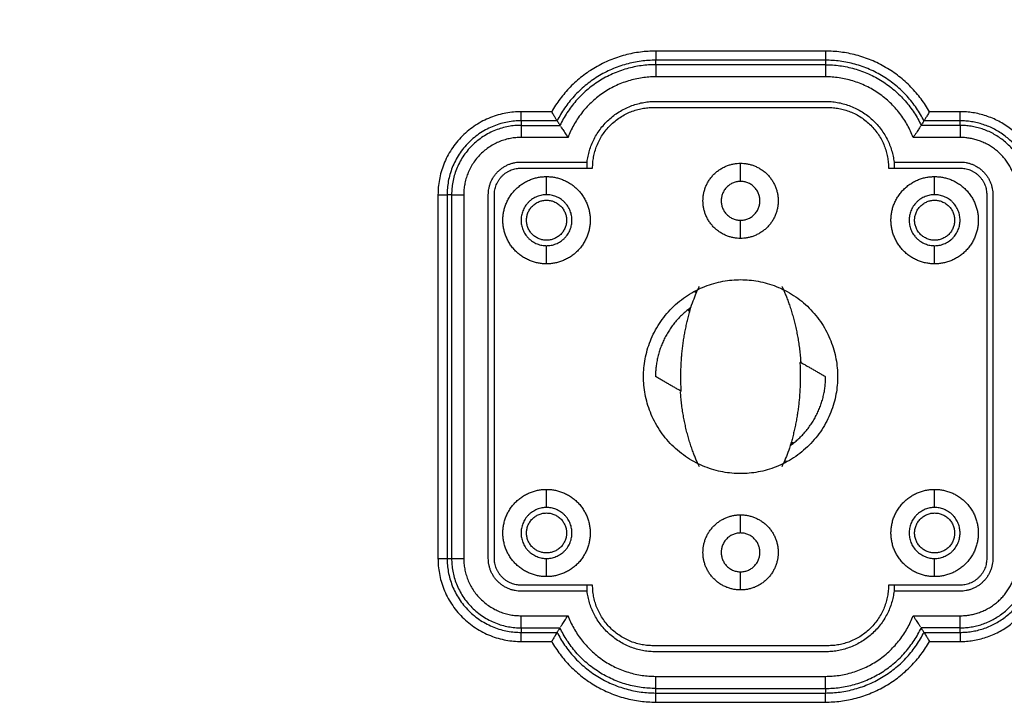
# Model space of a CAD drawing. Header units: millimetres. Extents: x 9946 to 11276, y -3292 to -1962.
# Tile 44 of 170: x 10822 to 10903, y -3072 to -3016. Entities that reach past the tile are written whole.
import ezdxf

# ---------------------------------------------------------------- set-up
doc = ezdxf.new("R2010")
doc.units = ezdxf.units.MM
doc.layers.add('ROXX NEO lite', color=7, linetype='Continuous', true_color=0x000000)
doc.dimstyles.get("Standard").update_dxf_attribs({"dimscale": 10, "dimtxt": 2.5, "dimasz": 3, "dimexe": 1, "dimexo": 0.5, "dimgap": 0.8, "dimtad": 1, "dimtoh": 1, "dimdec": 1, "dimzin": 1, "dimdsep": 46, "dimtxsty": 'Standard', "dimblk": 'OPEN90', "dimcen": 2.5, "dimadec": 1, "dimazin": 1, "dimtfac": 1, "dimtdec": 4, "dimtix": 1, "dimtofl": 0, "dimtmove": 1, "dimatfit": 3, "dimldrblk": 'OPEN90', "dimfxl": 1, "dimtolj": 1, "dimtzin": 1, "dimarcsym": 0})

# ---------------------------------------------------------------- blocks, each defined once
blk = doc.blocks.new('*D7')
at = {"layer": 'Defpoints', "color": 0}
for p in [(10874.298, -2972.15), (10708.385, -3122.15), (10874.298, -3122.15)]:
    blk.add_point(p, dxfattribs=at)
at = {"layer": 'ROXX NEO lite', "color": 0, "lineweight": -2}
for p, q in [((10868.297, -2972.15), (10705.384, -2972.15)), ((10708.385, -2978.151), (10708.385, -3116.149)), ((10868.297, -3122.15), (10705.384, -3122.15))]:
    blk.add_line(p, q, dxfattribs=at)
at = {"layer": 'ROXX NEO lite', "color": 0}
for points in [[(10709.385, -2978.151), (10707.385, -2978.151), (10708.385, -2972.15)], [(10707.385, -3116.149), (10709.385, -3116.149), (10708.385, -3122.15)]]:
    blk.add_solid(points, dxfattribs=at)
at = {"layer": 'ROXX NEO lite', "color": 0, "insert": (10701.484, -3047.15), "char_height": 9.0015, "attachment_point": 5, "rotation": 90}
blk.add_mtext('\\A1;150.0', dxfattribs=at)

msp = doc.modelspace()

# ---------------------------------------------------------------- linework, layer by layer
at = {"layer": 'ROXX NEO lite', "color": 18, "lineweight": -3, "true_color": 0x000000}
for points, weights in [([(10874.165, -3018.324), (10868.42, -3018.324), (10865.592, -3023.324)], [1, 0.863818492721, 1]), ([(10874.165, -3018.324), (10874.165, -3019.055), (10874.165, -3019.074)], [1, 0.716301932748, 1]), ([(10896.738, -3023.324), (10893.909, -3018.324), (10888.165, -3018.324)], [1, 0.863818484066, 1]), ([(10888.165, -3018.324), (10888.165, -3019.055), (10888.165, -3019.074)], [1, 0.716301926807, 1]), ([(10874.165, -3019.074), (10868.564, -3019.074), (10866.041, -3024.074)], [1, 0.851627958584, 1]), ([(10896.288, -3024.074), (10893.765, -3019.074), (10888.165, -3019.074)], [1, 0.85162796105, 1]), ([(10874.165, -3019.448), (10868.635, -3019.448), (10866.274, -3024.448)], [1, 0.844679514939, 1]), ([(10874.165, -3019.448), (10874.165, -3019.474), (10874.165, -3020.448)], [1, 0.716301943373, 1]), ([(10888.165, -3019.448), (10888.165, -3019.474), (10888.165, -3020.448)], [1, 0.716301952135, 1]), ([(10888.165, -3019.448), (10893.694, -3019.448), (10896.055, -3024.448)], [1, 0.844679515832, 1]), ([(10874.165, -3020.448), (10868.821, -3020.448), (10866.936, -3025.448)], [1, 0.822441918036, 1]), ([(10895.394, -3025.448), (10893.508, -3020.448), (10888.165, -3020.448)], [1, 0.822441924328, 1]), ([(10868.508, -3027.474), (10869.126, -3022.474), (10874.165, -3022.474)], [1, 0.749268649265, 1]), ([(10888.165, -3022.474), (10893.203, -3022.474), (10893.821, -3027.474)], [1, 0.749268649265, 1]), ([(10863.065, -3023.324), (10856.215, -3023.324), (10856.215, -3030.174)], [1, 0.707106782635, 1]), ([(10863.065, -3024.074), (10863.065, -3024.055), (10863.065, -3023.324)], [1, 0.716301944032, 1]), ([(10868.965, -3027.974), (10868.965, -3022.974), (10873.965, -3022.974)], [1, 0.707106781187, 1]), ([(10888.365, -3022.974), (10893.365, -3022.974), (10893.365, -3027.974)], [1, 0.707106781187, 1]), ([(10905.876, -3028.385), (10904.507, -3023.324), (10899.265, -3023.324)], [1, 0.794084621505, 1]), ([(10899.265, -3024.074), (10899.265, -3024.055), (10899.265, -3023.324)], [1, 0.716301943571, 1]), ([(10863.065, -3024.074), (10856.965, -3024.074), (10856.965, -3030.174)], [1, 0.707106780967, 1]), ([(10905.153, -3028.581), (10903.934, -3024.074), (10899.265, -3024.074)], [1, 0.794085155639, 1]), ([(10863.065, -3024.448), (10857.339, -3024.448), (10857.339, -3030.174)], [1, 0.707106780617, 1]), ([(10863.065, -3024.448), (10863.065, -3024.474), (10863.065, -3025.448)], [1, 0.716301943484, 1]), ([(10899.265, -3024.448), (10899.265, -3024.474), (10899.265, -3025.448)], [1, 0.716301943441, 1]), ([(10904.829, -3028.826), (10903.769, -3024.448), (10899.265, -3024.448)], [1, 0.785921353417, 1]), ([(10863.065, -3025.448), (10858.339, -3025.448), (10858.339, -3030.174)], [1, 0.707106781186, 1]), ([(10903.858, -3029.061), (10902.983, -3025.448), (10899.265, -3025.448)], [1, 0.785921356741, 1]), ([(10860.365, -3030.174), (10860.365, -3027.474), (10863.065, -3027.474)], [1, 0.707106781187, 1]), ([(10860.865, -3030.174), (10860.865, -3027.974), (10863.065, -3027.974)], [1, 0.707106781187, 1]), ([(10878.065, -3030.674), (10878.065, -3027.574), (10881.165, -3027.574)], [1, 0.707106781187, 1]), ([(10881.165, -3027.574), (10884.265, -3027.574), (10884.265, -3030.674)], [1, 0.707106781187, 1]), ([(10899.265, -3027.474), (10901.965, -3027.474), (10901.965, -3030.174)], [1, 0.707106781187, 1]), ([(10899.265, -3027.974), (10901.465, -3027.974), (10901.465, -3030.174)], [1, 0.707106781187, 1]), ([(10861.565, -3032.274), (10861.565, -3028.674), (10865.165, -3028.674)], [1, 0.707106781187, 1]), ([(10865.165, -3028.674), (10868.765, -3028.674), (10868.765, -3032.274)], [1, 0.707106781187, 1]), ([(10893.565, -3032.274), (10893.565, -3028.674), (10897.165, -3028.674)], [1, 0.707106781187, 1]), ([(10897.165, -3028.674), (10900.765, -3028.674), (10900.765, -3032.274)], [1, 0.707106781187, 1]), ([(10881.165, -3029.074), (10879.565, -3029.074), (10879.565, -3030.674)], [1, 0.707106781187, 1]), ([(10882.765, -3030.674), (10882.765, -3029.074), (10881.165, -3029.074)], [1, 0.707106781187, 1]), ([(10856.215, -3030.174), (10856.946, -3030.174), (10856.965, -3030.174)], [1, 0.716301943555, 1]), ([(10857.339, -3030.174), (10857.365, -3030.174), (10858.339, -3030.174)], [1, 0.716301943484, 1]), ([(10865.165, -3030.174), (10863.065, -3030.174), (10863.065, -3032.274)], [1, 0.707106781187, 1]), ([(10867.265, -3032.274), (10867.265, -3030.174), (10865.165, -3030.174)], [1, 0.707106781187, 1]), ([(10897.165, -3030.174), (10895.065, -3030.174), (10895.065, -3032.274)], [1, 0.707106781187, 1]), ([(10899.265, -3032.274), (10899.265, -3030.174), (10897.165, -3030.174)], [1, 0.707106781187, 1]), ([(10881.165, -3033.774), (10878.065, -3033.774), (10878.065, -3030.674)], [1, 0.707106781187, 1]), ([(10879.565, -3030.674), (10879.565, -3032.274), (10881.165, -3032.274)], [1, 0.707106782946, 1]), ([(10881.165, -3032.274), (10882.765, -3032.274), (10882.765, -3030.674)], [1, 0.707106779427, 1]), ([(10884.265, -3030.674), (10884.265, -3033.774), (10881.165, -3033.774)], [1, 0.707106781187, 1]), ([(10865.165, -3035.874), (10861.565, -3035.874), (10861.565, -3032.274)], [1, 0.707106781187, 1]), ([(10863.065, -3032.274), (10863.065, -3034.374), (10865.165, -3034.374)], [1, 0.707106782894, 1]), ([(10865.165, -3034.374), (10867.265, -3034.374), (10867.265, -3032.274)], [1, 0.707106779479, 1]), ([(10868.765, -3032.274), (10868.765, -3035.874), (10865.165, -3035.874)], [1, 0.707106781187, 1]), ([(10897.165, -3035.874), (10893.565, -3035.874), (10893.565, -3032.274)], [1, 0.707106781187, 1]), ([(10895.065, -3032.274), (10895.065, -3034.374), (10897.165, -3034.374)], [1, 0.707106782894, 1]), ([(10900.765, -3032.274), (10900.765, -3035.874), (10897.165, -3035.874)], [1, 0.707106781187, 1]), ([(10897.165, -3034.374), (10899.265, -3034.374), (10899.265, -3032.274)], [1, 0.707106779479, 1]), ([(10877.066, -3039.48), (10874.154, -3041.576), (10874.149, -3045.165)], [1, 0.890285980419, 1]), ([(10876.277, -3046.393), (10876.062, -3042.867), (10877.066, -3039.48)], [1, 0.984806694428, 1]), ([(10876.902, -3039.603), (10876.879, -3039.683), (10876.857, -3039.763)], [0.999847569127, 0.999915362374, 1]), ([(10886.056, -3044.024), (10886.256, -3047.515), (10885.263, -3050.867)], [0.999693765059, 0.984961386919, 1]), ([(10885.263, -3050.867), (10888.175, -3048.771), (10888.18, -3045.182)], [1, 0.890285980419, 1]), ([(10885.426, -3050.746), (10885.449, -3050.665), (10885.472, -3050.584)], [0.999845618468, 0.999914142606, 1]), ([(10861.565, -3058.074), (10861.565, -3054.474), (10865.165, -3054.474)], [1, 0.707106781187, 1]), ([(10865.165, -3054.474), (10868.765, -3054.474), (10868.765, -3058.074)], [1, 0.707106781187, 1]), ([(10893.565, -3058.074), (10893.565, -3054.474), (10897.165, -3054.474)], [1, 0.707106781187, 1]), ([(10897.165, -3054.474), (10900.765, -3054.474), (10900.765, -3058.074)], [1, 0.707106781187, 1]), ([(10865.165, -3055.974), (10863.065, -3055.974), (10863.065, -3058.074)], [1, 0.707106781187, 1]), ([(10867.265, -3058.074), (10867.265, -3055.974), (10865.165, -3055.974)], [1, 0.707106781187, 1]), ([(10878.065, -3059.674), (10878.065, -3056.574), (10881.165, -3056.574)], [1, 0.707106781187, 1]), ([(10881.165, -3056.574), (10884.265, -3056.574), (10884.265, -3059.674)], [1, 0.707106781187, 1]), ([(10897.165, -3055.974), (10895.065, -3055.974), (10895.065, -3058.074)], [1, 0.707106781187, 1]), ([(10899.265, -3058.074), (10899.265, -3055.974), (10897.165, -3055.974)], [1, 0.707106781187, 1]), ([(10865.165, -3061.674), (10861.565, -3061.674), (10861.565, -3058.074)], [1, 0.707106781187, 1]), ([(10863.065, -3058.074), (10863.065, -3060.174), (10865.165, -3060.174)], [1, 0.707106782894, 1]), ([(10865.165, -3060.174), (10867.265, -3060.174), (10867.265, -3058.074)], [1, 0.707106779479, 1]), ([(10868.765, -3058.074), (10868.765, -3061.674), (10865.165, -3061.674)], [1, 0.707106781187, 1]), ([(10881.165, -3058.074), (10879.565, -3058.074), (10879.565, -3059.674)], [1, 0.707106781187, 1]), ([(10882.765, -3059.674), (10882.765, -3058.074), (10881.165, -3058.074)], [1, 0.707106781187, 1]), ([(10897.165, -3061.674), (10893.565, -3061.674), (10893.565, -3058.074)], [1, 0.707106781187, 1]), ([(10895.065, -3058.074), (10895.065, -3060.174), (10897.165, -3060.174)], [1, 0.707106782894, 1]), ([(10900.765, -3058.074), (10900.765, -3061.674), (10897.165, -3061.674)], [1, 0.707106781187, 1]), ([(10897.165, -3060.174), (10899.265, -3060.174), (10899.265, -3058.074)], [1, 0.707106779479, 1]), ([(10881.165, -3062.774), (10878.065, -3062.774), (10878.065, -3059.674)], [1, 0.707106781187, 1]), ([(10879.565, -3059.674), (10879.565, -3061.274), (10881.165, -3061.274)], [1, 0.707106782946, 1]), ([(10884.265, -3059.674), (10884.265, -3062.774), (10881.165, -3062.774)], [1, 0.707106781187, 1]), ([(10881.165, -3061.274), (10882.765, -3061.274), (10882.765, -3059.674)], [1, 0.707106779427, 1]), ([(10856.215, -3060.174), (10856.215, -3067.023), (10863.065, -3067.023)], [1, 0.707106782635, 1]), ([(10856.215, -3060.174), (10856.946, -3060.174), (10856.965, -3060.174)], [1, 0.71630194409, 1]), ([(10856.965, -3060.174), (10856.965, -3066.273), (10863.065, -3066.273)], [1, 0.707106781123, 1]), ([(10857.339, -3060.174), (10857.365, -3060.174), (10858.339, -3060.174)], [1, 0.716301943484, 1]), ([(10857.339, -3060.174), (10857.339, -3065.899), (10863.065, -3065.899)], [1, 0.707106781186, 1]), ([(10858.339, -3060.174), (10858.339, -3064.899), (10863.065, -3064.899)], [1, 0.707106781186, 1]), ([(10863.065, -3062.874), (10860.365, -3062.874), (10860.365, -3060.174)], [1, 0.707106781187, 1]), ([(10863.065, -3062.374), (10860.865, -3062.374), (10860.865, -3060.174)], [1, 0.707106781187, 1]), ([(10901.965, -3060.174), (10901.965, -3062.874), (10899.265, -3062.874)], [1, 0.707106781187, 1]), ([(10901.465, -3060.174), (10901.465, -3062.374), (10899.265, -3062.374)], [1, 0.707106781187, 1]), ([(10899.265, -3064.899), (10902.983, -3064.899), (10903.858, -3061.286)], [1, 0.785921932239, 1]), ([(10899.265, -3065.899), (10903.769, -3065.899), (10904.829, -3061.521)], [1, 0.785921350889, 1]), ([(10899.265, -3066.273), (10903.934, -3066.273), (10905.153, -3061.766)], [1, 0.794086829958, 1]), ([(10899.265, -3067.023), (10904.507, -3067.023), (10905.876, -3061.962)], [1, 0.794083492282, 1]), ([(10874.165, -3067.874), (10869.126, -3067.874), (10868.508, -3062.874)], [1, 0.749268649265, 1]), ([(10873.965, -3067.374), (10868.965, -3067.374), (10868.965, -3062.374)], [1, 0.707106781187, 1]), ([(10893.821, -3062.874), (10893.203, -3067.874), (10888.165, -3067.874)], [1, 0.749268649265, 1]), ([(10893.365, -3062.374), (10893.365, -3067.374), (10888.365, -3067.374)], [1, 0.707106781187, 1]), ([(10863.065, -3065.899), (10863.065, -3065.874), (10863.065, -3064.899)], [1, 0.716301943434, 1]), ([(10866.936, -3064.899), (10868.821, -3069.899), (10874.165, -3069.899)], [1, 0.822441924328, 1]), ([(10888.165, -3069.899), (10893.508, -3069.899), (10895.394, -3064.899)], [1, 0.822441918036, 1]), ([(10899.265, -3065.899), (10899.265, -3065.874), (10899.265, -3064.899)], [1, 0.716301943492, 1]), ([(10863.065, -3067.023), (10863.065, -3066.293), (10863.065, -3066.273)], [1, 0.71630194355, 1]), ([(10866.041, -3066.273), (10868.564, -3071.273), (10874.165, -3071.273)], [1, 0.85162796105, 1]), ([(10874.165, -3070.899), (10868.635, -3070.899), (10866.274, -3065.899)], [1, 0.844679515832, 1]), ([(10888.165, -3070.899), (10893.694, -3070.899), (10896.055, -3065.899)], [1, 0.844679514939, 1]), ([(10888.165, -3071.273), (10893.765, -3071.273), (10896.288, -3066.273)], [1, 0.851627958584, 1]), ([(10899.265, -3066.273), (10899.265, -3066.293), (10899.265, -3067.023)], [1, 0.716301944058, 1]), ([(10865.592, -3067.023), (10868.42, -3072.023), (10874.165, -3072.023)], [1, 0.863818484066, 1]), ([(10888.165, -3072.023), (10893.909, -3072.023), (10896.738, -3067.023)], [1, 0.863818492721, 1]), ([(10874.165, -3070.899), (10874.165, -3070.874), (10874.165, -3069.899)], [1, 0.716301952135, 1]), ([(10888.165, -3070.899), (10888.165, -3070.874), (10888.165, -3069.899)], [1, 0.716301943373, 1]), ([(10874.165, -3072.023), (10874.165, -3071.293), (10874.165, -3071.273)], [1, 0.716301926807, 1]), ([(10888.165, -3072.023), (10888.165, -3071.293), (10888.165, -3071.273)], [1, 0.716301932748, 1])]:
    msp.add_rational_spline(points, weights, degree=2, dxfattribs=at)
for points, degree in [([(10888.165, -3018.324), (10881.165, -3018.324), (10874.165, -3018.324)], 2), ([(10874.165, -3019.448), (10874.165, -3019.261), (10874.165, -3019.074)], 2), ([(10888.165, -3019.074), (10881.165, -3019.074), (10874.165, -3019.074)], 2), ([(10888.165, -3019.074), (10888.165, -3019.261), (10888.165, -3019.448)], 2), ([(10888.165, -3019.448), (10881.165, -3019.448), (10874.165, -3019.448)], 2), ([(10888.165, -3020.448), (10881.165, -3020.448), (10874.165, -3020.448)], 2), ([(10874.165, -3022.474), (10881.165, -3022.474), (10888.165, -3022.474)], 2), ([(10865.592, -3023.324), (10864.328, -3023.324), (10863.065, -3023.324)], 2), ([(10866.007, -3024.02), (10865.986, -3023.985), (10865.921, -3023.879), (10865.768, -3023.624), (10865.651, -3023.426), (10865.592, -3023.324)], 3), ([(10873.965, -3022.974), (10881.165, -3022.974), (10888.365, -3022.974)], 2), ([(10896.738, -3023.324), (10896.678, -3023.425), (10896.562, -3023.623), (10896.408, -3023.878), (10896.343, -3023.985), (10896.322, -3024.02)], 3), ([(10899.265, -3023.324), (10898.001, -3023.324), (10896.738, -3023.324)], 2), ([(10863.065, -3024.074), (10863.065, -3024.261), (10863.065, -3024.448)], 2), ([(10866.041, -3024.074), (10864.553, -3024.074), (10863.065, -3024.074)], 2), ([(10866.041, -3024.074), (10866.066, -3024.115), (10866.118, -3024.198), (10866.196, -3024.323), (10866.248, -3024.406), (10866.274, -3024.448)], 3), ([(10896.288, -3024.074), (10896.263, -3024.115), (10896.211, -3024.198), (10896.133, -3024.323), (10896.081, -3024.406), (10896.055, -3024.448)], 3), ([(10899.265, -3024.074), (10897.777, -3024.074), (10896.288, -3024.074)], 2), ([(10899.265, -3024.448), (10899.265, -3024.261), (10899.265, -3024.074)], 2), ([(10863.065, -3024.448), (10864.669, -3024.448), (10866.274, -3024.448)], 2), ([(10866.321, -3024.521), (10866.35, -3024.568), (10866.441, -3024.71), (10866.658, -3025.041), (10866.839, -3025.309), (10866.936, -3025.448)], 3), ([(10896.008, -3024.521), (10895.978, -3024.568), (10895.887, -3024.71), (10895.67, -3025.043), (10895.489, -3025.31), (10895.394, -3025.448)], 3), ([(10899.265, -3024.448), (10897.66, -3024.448), (10896.055, -3024.448)], 2), ([(10866.936, -3025.448), (10865, -3025.448), (10863.065, -3025.448)], 2), ([(10899.265, -3025.448), (10897.329, -3025.448), (10895.394, -3025.448)], 2), ([(10863.065, -3027.474), (10865.786, -3027.474), (10868.508, -3027.474)], 2), ([(10863.065, -3027.974), (10866.015, -3027.974), (10868.965, -3027.974)], 2), ([(10868.508, -3027.974), (10868.508, -3027.724), (10868.508, -3027.474)], 2), ([(10881.165, -3029.074), (10881.165, -3028.324), (10881.165, -3027.574)], 2), ([(10893.365, -3027.974), (10896.315, -3027.974), (10899.265, -3027.974)], 2), ([(10893.821, -3027.474), (10896.543, -3027.474), (10899.265, -3027.474)], 2), ([(10893.821, -3027.474), (10893.821, -3027.743), (10893.821, -3028.012)], 2), ([(10865.165, -3030.174), (10865.165, -3029.424), (10865.165, -3028.674)], 2), ([(10897.165, -3030.174), (10897.165, -3029.424), (10897.165, -3028.674)], 2), ([(10856.215, -3030.174), (10856.215, -3045.174), (10856.215, -3060.174)], 2), ([(10857.339, -3030.174), (10857.152, -3030.174), (10856.965, -3030.174)], 2), ([(10856.965, -3030.174), (10856.965, -3045.174), (10856.965, -3060.174)], 2), ([(10857.339, -3030.174), (10857.339, -3045.174), (10857.339, -3060.174)], 2), ([(10858.339, -3030.174), (10858.339, -3045.174), (10858.339, -3060.174)], 2), ([(10860.365, -3060.174), (10860.365, -3045.174), (10860.365, -3030.174)], 2), ([(10860.865, -3060.174), (10860.865, -3045.174), (10860.865, -3030.174)], 2), ([(10901.465, -3030.174), (10901.465, -3045.174), (10901.465, -3060.174)], 2), ([(10901.965, -3030.174), (10901.965, -3045.174), (10901.965, -3060.174)], 2), ([(10881.165, -3033.774), (10881.165, -3033.024), (10881.165, -3032.274)], 2), ([(10865.165, -3035.874), (10865.165, -3035.124), (10865.165, -3034.374)], 2), ([(10897.165, -3035.874), (10897.165, -3035.124), (10897.165, -3034.374)], 2), ([(10877.066, -3039.48), (10877.155, -3039.211), (10877.33, -3038.726), (10877.578, -3038.127), (10877.71, -3037.846), (10877.769, -3037.728)], 3), ([(10877.517, -3038.236), (10877.443, -3038.208), (10877.369, -3038.181)], 2), ([(10886.052, -3043.954), (10887.116, -3044.568), (10888.18, -3045.182)], 2), ([(10876.277, -3046.393), (10875.213, -3045.779), (10874.149, -3045.165)], 2), ([(10885.263, -3050.867), (10885.174, -3051.136), (10885, -3051.621), (10884.751, -3052.22), (10884.619, -3052.501), (10884.56, -3052.619)], 3), ([(10884.812, -3052.111), (10884.886, -3052.139), (10884.96, -3052.166)], 2), ([(10865.165, -3055.974), (10865.165, -3055.224), (10865.165, -3054.474)], 2), ([(10897.165, -3055.974), (10897.165, -3055.224), (10897.165, -3054.474)], 2), ([(10881.165, -3058.074), (10881.165, -3057.324), (10881.165, -3056.574)], 2), ([(10856.965, -3060.174), (10857.152, -3060.174), (10857.339, -3060.174)], 2), ([(10865.165, -3061.674), (10865.165, -3060.924), (10865.165, -3060.174)], 2), ([(10897.165, -3061.674), (10897.165, -3060.924), (10897.165, -3060.174)], 2), ([(10881.165, -3062.774), (10881.165, -3062.024), (10881.165, -3061.274)], 2), ([(10868.965, -3062.374), (10866.015, -3062.374), (10863.065, -3062.374)], 2), ([(10868.508, -3062.874), (10865.786, -3062.874), (10863.065, -3062.874)], 2), ([(10868.508, -3062.874), (10868.508, -3062.624), (10868.508, -3062.374)], 2), ([(10899.265, -3062.374), (10896.315, -3062.374), (10893.365, -3062.374)], 2), ([(10893.821, -3062.374), (10893.821, -3062.624), (10893.821, -3062.874)], 2), ([(10899.265, -3062.874), (10896.543, -3062.874), (10893.821, -3062.874)], 2), ([(10863.065, -3064.899), (10865, -3064.899), (10866.936, -3064.899)], 2), ([(10866.321, -3065.826), (10866.351, -3065.779), (10866.442, -3065.637), (10866.66, -3065.304), (10866.84, -3065.037), (10866.936, -3064.899)], 3), ([(10895.394, -3064.899), (10897.329, -3064.899), (10899.265, -3064.899)], 2), ([(10896.009, -3065.826), (10895.979, -3065.779), (10895.888, -3065.638), (10895.671, -3065.306), (10895.49, -3065.038), (10895.394, -3064.899)], 3), ([(10863.065, -3065.899), (10864.669, -3065.899), (10866.274, -3065.899)], 2), ([(10863.065, -3065.899), (10863.065, -3066.086), (10863.065, -3066.273)], 2), ([(10863.065, -3066.273), (10864.553, -3066.273), (10866.041, -3066.273)], 2), ([(10866.007, -3066.328), (10865.986, -3066.363), (10865.921, -3066.469), (10865.767, -3066.724), (10865.651, -3066.922), (10865.592, -3067.023)], 3), ([(10866.041, -3066.273), (10866.066, -3066.232), (10866.118, -3066.149), (10866.196, -3066.024), (10866.248, -3065.941), (10866.274, -3065.899)], 3), ([(10899.265, -3065.899), (10897.66, -3065.899), (10896.055, -3065.899)], 2), ([(10896.288, -3066.273), (10896.263, -3066.232), (10896.211, -3066.149), (10896.133, -3066.024), (10896.081, -3065.941), (10896.055, -3065.899)], 3), ([(10896.288, -3066.273), (10897.777, -3066.273), (10899.265, -3066.273)], 2), ([(10896.322, -3066.328), (10896.343, -3066.362), (10896.408, -3066.468), (10896.561, -3066.723), (10896.678, -3066.921), (10896.738, -3067.023)], 3), ([(10899.265, -3066.273), (10899.265, -3066.086), (10899.265, -3065.899)], 2), ([(10863.065, -3067.023), (10864.328, -3067.023), (10865.592, -3067.023)], 2), ([(10896.738, -3067.023), (10898.001, -3067.023), (10899.265, -3067.023)], 2), ([(10888.365, -3067.374), (10881.165, -3067.374), (10873.965, -3067.374)], 2), ([(10888.165, -3067.874), (10881.165, -3067.874), (10874.165, -3067.874)], 2), ([(10874.165, -3069.899), (10881.165, -3069.899), (10888.165, -3069.899)], 2), ([(10874.165, -3070.899), (10881.165, -3070.899), (10888.165, -3070.899)], 2), ([(10874.165, -3071.273), (10874.165, -3071.086), (10874.165, -3070.899)], 2), ([(10888.165, -3070.899), (10888.165, -3071.086), (10888.165, -3071.273)], 2), ([(10874.165, -3071.273), (10881.165, -3071.273), (10888.165, -3071.273)], 2), ([(10874.165, -3072.023), (10881.165, -3072.023), (10888.165, -3072.023)], 2)]:
    msp.add_open_spline(points, degree=degree, dxfattribs=at)
for points, knots in [([(10863.515, -3032.274), (10863.515, -3030.624), (10865.165, -3030.624), (10866.815, -3030.624), (10866.815, -3032.274)], [0, 0, 0, 2.591814, 2.591814, 5.183628, 5.183628, 5.183628]), ([(10895.515, -3032.274), (10895.515, -3030.624), (10897.165, -3030.624), (10898.815, -3030.624), (10898.815, -3032.274)], [0, 0, 0, 2.591814, 2.591814, 5.183628, 5.183628, 5.183628]), ([(10866.815, -3032.274), (10866.815, -3033.924), (10865.165, -3033.924), (10863.515, -3033.924), (10863.515, -3032.274)], [0, 0, 0, 2.591814, 2.591814, 5.183628, 5.183628, 5.183628]), ([(10898.815, -3032.274), (10898.815, -3033.924), (10897.165, -3033.924), (10895.515, -3033.924), (10895.515, -3032.274)], [0, 0, 0, 2.591814, 2.591814, 5.183628, 5.183628, 5.183628]), ([(10881.165, -3053.174), (10873.165, -3053.174), (10873.165, -3045.174), (10873.165, -3037.174), (10881.165, -3037.174)], [0, 0, 0, 12.566371, 12.566371, 25.132741, 25.132741, 25.132741]), ([(10881.165, -3037.174), (10889.165, -3037.174), (10889.165, -3045.174), (10889.165, -3053.174), (10881.165, -3053.174)], [0, 0, 0, 12.566371, 12.566371, 25.132741, 25.132741, 25.132741]), ([(10863.515, -3058.074), (10863.515, -3056.424), (10865.165, -3056.424), (10866.815, -3056.424), (10866.815, -3058.074)], [0, 0, 0, 2.591814, 2.591814, 5.183628, 5.183628, 5.183628]), ([(10895.515, -3058.074), (10895.515, -3056.424), (10897.165, -3056.424), (10898.815, -3056.424), (10898.815, -3058.074)], [0, 0, 0, 2.591814, 2.591814, 5.183628, 5.183628, 5.183628]), ([(10866.815, -3058.074), (10866.815, -3059.724), (10865.165, -3059.724), (10863.515, -3059.724), (10863.515, -3058.074)], [0, 0, 0, 2.591814, 2.591814, 5.183628, 5.183628, 5.183628]), ([(10898.815, -3058.074), (10898.815, -3059.724), (10897.165, -3059.724), (10895.515, -3059.724), (10895.515, -3058.074)], [0, 0, 0, 2.591814, 2.591814, 5.183628, 5.183628, 5.183628])]:
    msp.add_rational_spline(points, [1, 0.707106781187, 1, 0.707106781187, 1], degree=2, knots=knots, dxfattribs=at)
for points, knots in [([(10884.56, -3037.728), (10884.593, -3037.794), (10884.663, -3037.94), (10884.781, -3038.203), (10884.91, -3038.51), (10885.048, -3038.864), (10885.191, -3039.261), (10885.332, -3039.687), (10885.463, -3040.124), (10885.583, -3040.567), (10885.694, -3041.019), (10885.794, -3041.48), (10885.883, -3041.953), (10885.962, -3042.439), (10886.03, -3042.94), (10886.084, -3043.452), (10886.112, -3043.802), (10886.123, -3043.977)], [0, 0, 0, 0, 0.550736, 1.101472, 1.652208, 2.202944, 2.75368, 3.304415, 3.855151, 4.405887, 4.956623, 5.507359, 6.058095, 6.608831, 7.159567, 7.710303, 8.24206, 8.24206, 8.24206, 8.24206]), ([(10877.769, -3052.619), (10877.736, -3052.553), (10877.666, -3052.407), (10877.548, -3052.144), (10877.419, -3051.837), (10877.281, -3051.483), (10877.138, -3051.086), (10876.997, -3050.66), (10876.866, -3050.223), (10876.746, -3049.78), (10876.635, -3049.328), (10876.535, -3048.867), (10876.446, -3048.394), (10876.367, -3047.908), (10876.299, -3047.407), (10876.247, -3046.915), (10876.221, -3046.586), (10876.21, -3046.433)], [0, 0, 0, 0, 0.550736, 1.101472, 1.652208, 2.202944, 2.75368, 3.304415, 3.855151, 4.405887, 4.956623, 5.507359, 6.058095, 6.608831, 7.159567, 7.710303, 8.17806, 8.17806, 8.17806, 8.17806])]:
    msp.add_open_spline(points, degree=3, knots=knots, dxfattribs=at)

# ---------------------------------------------------------------- dimensions: what is measured, and where the dimension line sits
at = {"layer": 'ROXX NEO lite', "color": 5, "true_color": 0x0000ff}
dim = msp.add_linear_dim(base=(10708.385, -3122.15), p1=(10874.298, -2972.15), p2=(10874.298, -3122.15), angle=90, dimstyle='Standard', override={"dimscale": 3.0005, "dimtxt": 3, "dimasz": 2, "dimexe": 1, "dimexo": 2, "dimgap": 0.8, "dimtad": 1, "dimtih": 0, "dimtoh": 0, "dimdec": 1, "dimlfac": 1, "dimzin": 1, "dimtxsty": 'Standard', "dimsah": 0, "dimcen": 2.5, "dimadec": 1, "dimazin": 1, "dimtix": 0, "dimtmove": 0, "dimtzin": 1}, dxfattribs=at)
dim.commit()
dim.dimension.update_dxf_attribs({"geometry": '*D7', "text_midpoint": (10701.484, -3047.15)})

doc.saveas('drawing.dxf')
